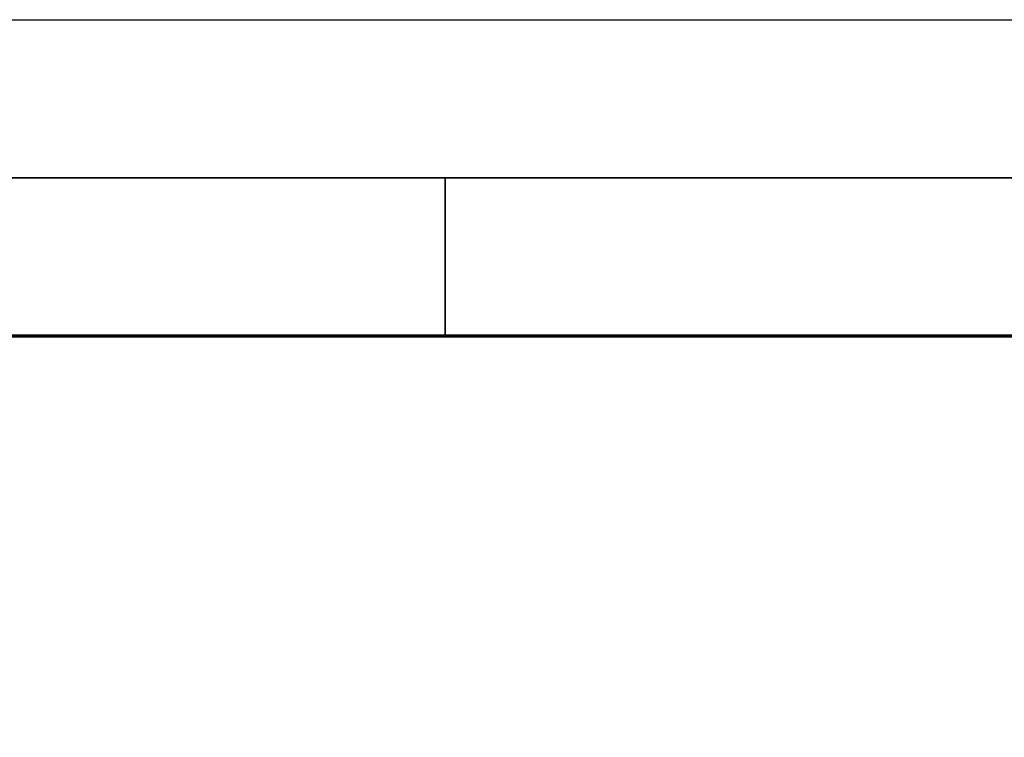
# Model space of a CAD drawing. Header units: millimetres. Extents: x -197461 to 862495, y -970068 to 63888.
# Tile 232 of 253: x -88697 to -84472, y -105990 to -102910. Entities that reach past the tile are written whole.
import ezdxf

# ---------------------------------------------------------------- set-up
doc = ezdxf.new("R2010")
doc.units = ezdxf.units.MM
doc.layers.add('0000 TELPU NUMERĀCIJA - ROOM NUMBERS', color=7, linetype='CONTINUOUS')
doc.layers.add('Rasējuma lapa', color=7, linetype='CONTINUOUS')
doc.styles.add('PBL', font='arial.ttf')

# ---------------------------------------------------------------- blocks, each defined once
blk = doc.blocks.new('A1_L')
at = {"layer": 'Rasējuma lapa'}
blk.add_line((-841, 594), (0, 594), dxfattribs=at)
at = {"layer": 'Rasējuma lapa', "lineweight": 35}
for p, q in [((-826, 589), (-5, 589)), ((-215.5, 584), (-215.5, 589))]:
    blk.add_line(p, q, dxfattribs=at)
at = {"layer": 'Rasējuma lapa', "lineweight": 70}
blk.add_line((-821, 584), (-10, 584), dxfattribs=at)
blk = doc.blocks.new('*U1255')
at = {"layer": 'Rasējuma lapa'}
blk.add_blockref('A1_L', (0, 0), dxfattribs=at)

msp = doc.modelspace()

# ---------------------------------------------------------------- block references
at = {"layer": 'Rasējuma lapa', "xscale": 135.6730224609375, "yscale": 135.6730224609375, "zscale": 135.6730224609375}
msp.add_blockref('*U1255', (-57633.98768, -183500.00039), dxfattribs=at)

# ---------------------------------------------------------------- texts
at = {"layer": '0000 TELPU NUMERĀCIJA - ROOM NUMBERS', "char_height": 225, "width": 1500, "attachment_point": 1, "style": 'PBL'}
for insert in [(-140383.63036, -105121.76827), (-132406.32461, -105123.54499), (-124406.32483, -105123.54499), (-116406.32506, -105123.54499)]:
    msp.add_mtext('\\A1;\\pi373.52;{\\fArial|b0|i0|c186|p34;Platība \\P\\pi564.79;\\H0.66667x;(m\\H0.7x;\\S2^ ;\\H1.4286x;)}', dxfattribs=dict(at, insert=insert))

doc.saveas('drawing.dxf')
